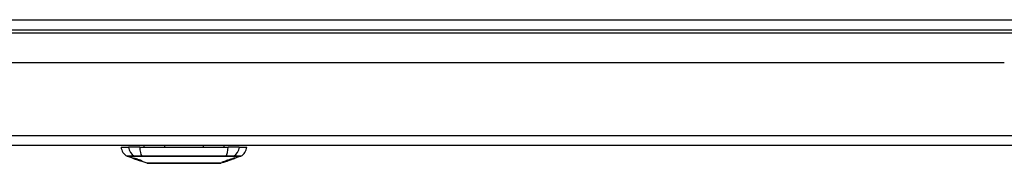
# Model space of a CAD drawing. Header units: inches. Extents: x 25 to 686, y 75 to 314.
# Tile 28 of 160: x 122.84 to 132.39, y 74.87 to 76.26. Entities that reach past the tile are written whole.
import ezdxf

# ---------------------------------------------------------------- set-up
doc = ezdxf.new("R2010")
doc.units = ezdxf.units.IN
doc.header["$MEASUREMENT"] = 0
doc.layers.add('Visible Edges(ANSI)', color=7, linetype='Continuous', lineweight=25)
doc.layers.add('Visible Tangent Edges(ANSI)', color=7, linetype='Continuous', lineweight=25)

msp = doc.modelspace()

# ---------------------------------------------------------------- linework, layer by layer
at = {"layer": 'Visible Edges(ANSI)'}
for p, q in [((91.5288, 76.1651), (157.3308, 76.1651)), ((132.3873, 75.8456), (116.4723, 75.8456)), ((157.2323, 75.0456), (91.6273, 75.0456)), ((123.8196, 75.0298), (123.8924, 75.0298)), ((124.0012, 75.0298), (123.8924, 75.0298)), ((124.0012, 75.0298), (124.8585, 75.0298)), ((124.042, 75.0456), (124.042, 75.0298)), ((124.2418, 75.0456), (124.2418, 75.0298)), ((124.6179, 75.0456), (124.6179, 75.0298)), ((124.8176, 75.0456), (124.8176, 75.0298)), ((124.9673, 75.0298), (124.8585, 75.0298)), ((124.9673, 75.0298), (125.0401, 75.0298)), ((123.9413, 74.9213), (123.8795, 74.9429)), ((123.9413, 74.9213), (123.9491, 74.9185)), ((123.9417, 74.9219), (123.9417, 74.9227)), ((123.9491, 74.9185), (123.9495, 74.9184)), ((123.9847, 74.9061), (123.9495, 74.9184)), ((123.9549, 74.9198), (123.9549, 74.9212)), ((123.9623, 74.9156), (123.9623, 74.916)), ((123.9789, 74.9134), (123.9789, 74.914)), ((123.9851, 74.906), (123.9948, 74.9025)), ((124.073, 74.8752), (123.9948, 74.9025)), ((124.0021, 74.9012), (124.0021, 74.9021)), ((124.0157, 74.9001), (124.0157, 74.9014)), ((124.8111, 74.8837), (124.7867, 74.8752)), ((124.8111, 74.8837), (124.8111, 74.8837)), ((124.8208, 74.8872), (124.8133, 74.8846)), ((124.8133, 74.8846), (124.8133, 74.8851)), ((124.859, 74.9005), (124.8176, 74.886)), ((124.8189, 74.8866), (124.8189, 74.8872)), ((124.8308, 74.8911), (124.8308, 74.8914)), ((124.8308, 74.8906), (124.8308, 74.8911)), ((124.8376, 74.8947), (124.8376, 74.8955)), ((124.8383, 74.8936), (124.8383, 74.8939)), ((124.8383, 74.8936), (124.8383, 74.8933)), ((124.8388, 74.8959), (124.8388, 74.9016)), ((124.8416, 74.8967), (124.8416, 74.9025)), ((124.8504, 74.8976), (124.8504, 74.8979)), ((124.8573, 74.9), (124.8573, 74.9001)), ((124.8661, 74.9044), (124.8577, 74.9015)), ((124.8577, 74.9015), (124.8577, 74.9018)), ((124.859, 74.9005), (124.9253, 74.9237)), ((124.8603, 74.9011), (124.8603, 74.9015)), ((124.8625, 74.9023), (124.8625, 74.903)), ((124.8656, 74.9098), (124.8656, 74.9048)), ((124.8693, 74.9061), (124.8693, 74.911)), ((124.8845, 74.9096), (124.8845, 74.9102)), ((124.8961, 74.9194), (124.8961, 74.9151)), ((124.8996, 74.9163), (124.8996, 74.9205)), ((124.9046, 74.9168), (124.9046, 74.9175)), ((124.9263, 74.9242), (124.9253, 74.9238)), ((124.9253, 74.9237), (124.9253, 74.9239)), ((124.9258, 74.9253), (124.9258, 74.9289)), ((124.9802, 74.9429), (124.9263, 74.9241)), ((124.9263, 74.9291), (124.9263, 74.9247)), ((124.9263, 74.9242), (124.9263, 74.9241))]:
    msp.add_line(p, q, dxfattribs=at)
at = {"layer": 'Visible Edges(ANSI)', "flags": 128}
for points in [[(123.9516, 74.918), (123.9504, 74.9184), (123.9493, 74.9188), (123.9482, 74.9192), (123.947, 74.9196), (123.9459, 74.92), (123.9449, 74.9203), (123.9438, 74.9207), (123.9428, 74.9211), (123.9418, 74.9214), (123.9408, 74.9218), (123.9398, 74.9222), (123.9388, 74.9225), (123.9379, 74.9229), (123.937, 74.9232), (123.9362, 74.9235), (123.9355, 74.9238), (123.9349, 74.924), (123.9343, 74.9242), (123.9338, 74.9245), (123.9334, 74.9247), (123.933, 74.9248), (123.9328, 74.925), (123.9329, 74.925), (123.9332, 74.925)], [(123.9332, 74.925), (123.934, 74.9248), (123.9351, 74.9246), (123.9362, 74.9243), (123.9375, 74.9239), (123.9386, 74.9236), (123.9396, 74.9233), (123.9408, 74.923), (123.9421, 74.9226), (123.9435, 74.9221), (123.945, 74.9217), (123.9465, 74.9212), (123.9479, 74.9207), (123.9494, 74.9203), (123.9507, 74.9198), (123.952, 74.9194), (123.9532, 74.919), (123.9544, 74.9186), (123.9556, 74.9182), (123.9568, 74.9178), (123.958, 74.9174), (123.9592, 74.917), (123.9604, 74.9166), (123.9616, 74.9162), (123.9628, 74.9158)], [(123.9421, 74.9219), (123.9419, 74.9219), (123.9418, 74.9219), (123.9417, 74.9219), (123.9417, 74.9219), (123.9418, 74.9219), (123.9419, 74.9218), (123.942, 74.9217), (123.9423, 74.9216), (123.9426, 74.9215), (123.9429, 74.9213), (123.9434, 74.9211), (123.9439, 74.9209), (123.9445, 74.9207), (123.9452, 74.9204), (123.9459, 74.9202), (123.9467, 74.9199), (123.9474, 74.9196), (123.948, 74.9194), (123.9487, 74.9192), (123.9493, 74.9189), (123.95, 74.9187), (123.9507, 74.9185), (123.9514, 74.9182), (123.9521, 74.918)], [(123.9623, 74.9156), (123.961, 74.916), (123.9597, 74.9165), (123.9584, 74.9169), (123.9571, 74.9173), (123.9559, 74.9178), (123.9546, 74.9182), (123.9534, 74.9186), (123.9523, 74.9189), (123.9512, 74.9193), (123.9501, 74.9196), (123.949, 74.92), (123.9481, 74.9203), (123.9472, 74.9205), (123.9464, 74.9208), (123.9457, 74.921), (123.9451, 74.9211), (123.9445, 74.9213), (123.944, 74.9214), (123.9435, 74.9216), (123.9432, 74.9217), (123.9428, 74.9218), (123.9425, 74.9218), (123.9423, 74.9219), (123.9421, 74.9219)], [(123.9615, 74.9166), (123.9587, 74.9175), (123.9561, 74.9185), (123.9539, 74.9193), (123.9522, 74.9199), (123.951, 74.9204), (123.95, 74.9208), (123.9491, 74.9211), (123.9483, 74.9215), (123.9477, 74.9218), (123.9471, 74.922), (123.9467, 74.9222), (123.9464, 74.9224), (123.9462, 74.9225), (123.9461, 74.9226), (123.946, 74.9227), (123.946, 74.9228), (123.9461, 74.9228), (123.9462, 74.9228), (123.9463, 74.9229), (123.9464, 74.9229), (123.9467, 74.9229), (123.9469, 74.9228), (123.9472, 74.9228), (123.9475, 74.9228)], [(123.9475, 74.9228), (123.9483, 74.9226), (123.9493, 74.9224), (123.9504, 74.9222), (123.9516, 74.922), (123.9529, 74.9217), (123.9543, 74.9213), (123.9557, 74.921), (123.9571, 74.9206), (123.9587, 74.9202), (123.9603, 74.9197), (123.9621, 74.9192), (123.9639, 74.9187), (123.9656, 74.9182), (123.9673, 74.9177), (123.9688, 74.9172), (123.9702, 74.9168), (123.9715, 74.9164), (123.9729, 74.916), (123.9742, 74.9155), (123.9755, 74.9151), (123.9768, 74.9147), (123.9781, 74.9143), (123.9794, 74.9138), (123.9807, 74.9134)], [(123.9715, 74.9112), (123.9708, 74.9115), (123.97, 74.9117), (123.9691, 74.912), (123.9683, 74.9123), (123.9673, 74.9126), (123.9664, 74.9129), (123.9653, 74.9132), (123.9643, 74.9136), (123.9633, 74.9139), (123.9624, 74.9143), (123.9614, 74.9146), (123.9606, 74.9149), (123.9598, 74.9151), (123.959, 74.9154), (123.9583, 74.9156), (123.9576, 74.9159), (123.9568, 74.9161), (123.9561, 74.9164), (123.9553, 74.9167), (123.9546, 74.9169), (123.9539, 74.9172), (123.9531, 74.9174), (123.9524, 74.9177), (123.9516, 74.918)], [(123.9521, 74.918), (123.9528, 74.9177), (123.9535, 74.9175), (123.9542, 74.9172), (123.9549, 74.917), (123.9556, 74.9168), (123.9563, 74.9165), (123.9569, 74.9163), (123.9576, 74.9161), (123.9582, 74.9159), (123.9587, 74.9157), (123.9592, 74.9155), (123.9596, 74.9154), (123.9601, 74.9153), (123.9605, 74.9151), (123.9609, 74.915), (123.9612, 74.9149), (123.9616, 74.9148), (123.962, 74.9146), (123.9623, 74.9145), (123.9626, 74.9144), (123.9629, 74.9143), (123.9632, 74.9142), (123.9635, 74.9142), (123.9638, 74.9141)], [(123.9562, 74.9198), (123.9557, 74.9199), (123.9554, 74.9199), (123.9551, 74.9199), (123.955, 74.9198), (123.9549, 74.9198), (123.955, 74.9197), (123.9552, 74.9196), (123.9554, 74.9194), (123.9556, 74.9193), (123.956, 74.9191), (123.9564, 74.919), (123.9568, 74.9188), (123.9574, 74.9185), (123.958, 74.9183), (123.9585, 74.9181), (123.9591, 74.9179), (123.9596, 74.9177), (123.9601, 74.9175), (123.9606, 74.9173), (123.9611, 74.9172), (123.9616, 74.917), (123.9622, 74.9168), (123.9627, 74.9166), (123.9633, 74.9164)], [(123.9789, 74.9134), (123.9782, 74.9136), (123.9775, 74.9139), (123.9767, 74.9141), (123.976, 74.9143), (123.9753, 74.9146), (123.9745, 74.9148), (123.9738, 74.915), (123.9731, 74.9153), (123.9723, 74.9155), (123.9716, 74.9157), (123.9709, 74.916), (123.9702, 74.9162), (123.9695, 74.9164), (123.9687, 74.9166), (123.9677, 74.9169), (123.9666, 74.9172), (123.9654, 74.9176), (123.964, 74.918), (123.9625, 74.9184), (123.961, 74.9188), (123.9595, 74.9191), (123.9581, 74.9194), (123.957, 74.9197), (123.9562, 74.9198)], [(123.9826, 74.9098), (123.9817, 74.9101), (123.9808, 74.9103), (123.9798, 74.9106), (123.9788, 74.9109), (123.9778, 74.9112), (123.9767, 74.9115), (123.9756, 74.9119), (123.9744, 74.9122), (123.9734, 74.9126), (123.9724, 74.9129), (123.9714, 74.9132), (123.9705, 74.9135), (123.9697, 74.9138), (123.9689, 74.914), (123.9682, 74.9143), (123.9674, 74.9145), (123.9667, 74.9148), (123.9659, 74.915), (123.9652, 74.9153), (123.9644, 74.9155), (123.9637, 74.9158), (123.9629, 74.916), (123.9622, 74.9163), (123.9615, 74.9166)], [(123.9628, 74.9158), (123.9628, 74.9158), (123.9628, 74.9158), (123.9628, 74.9158), (123.9627, 74.9158), (123.9627, 74.9157), (123.9627, 74.9157), (123.9627, 74.9157), (123.9626, 74.9157), (123.9626, 74.9157), (123.9626, 74.9157), (123.9626, 74.9157), (123.9626, 74.9157), (123.9625, 74.9157), (123.9625, 74.9157), (123.9625, 74.9157), (123.9625, 74.9157), (123.9625, 74.9156), (123.9624, 74.9156), (123.9624, 74.9156), (123.9624, 74.9156), (123.9624, 74.9156), (123.9623, 74.9156), (123.9623, 74.9156), (123.9623, 74.9156)], [(123.9633, 74.9164), (123.964, 74.9161), (123.9647, 74.9159), (123.9655, 74.9156), (123.9662, 74.9154), (123.9669, 74.9151), (123.9677, 74.9149), (123.9684, 74.9147), (123.9691, 74.9144), (123.9697, 74.9143), (123.9702, 74.9141), (123.9708, 74.9139), (123.9712, 74.9138), (123.9717, 74.9136), (123.9721, 74.9135), (123.9725, 74.9134), (123.9729, 74.9133), (123.9734, 74.9132), (123.9737, 74.913), (123.9741, 74.9129), (123.9745, 74.9128), (123.9749, 74.9127), (123.9752, 74.9126), (123.9756, 74.9126), (123.9759, 74.9125)], [(123.9638, 74.9141), (123.9641, 74.914), (123.9645, 74.9139), (123.9649, 74.9137), (123.9654, 74.9136), (123.9658, 74.9135), (123.9663, 74.9134), (123.9667, 74.9132), (123.9672, 74.9131), (123.9677, 74.913), (123.9682, 74.9128), (123.9688, 74.9127), (123.9693, 74.9125), (123.9698, 74.9124), (123.9704, 74.9122), (123.9709, 74.9121), (123.9714, 74.912), (123.9719, 74.9118), (123.9725, 74.9117), (123.973, 74.9115), (123.9736, 74.9114), (123.9742, 74.9112), (123.9748, 74.911), (123.9754, 74.9109), (123.976, 74.9107)], [(123.9859, 74.9072), (123.9853, 74.9074), (123.9846, 74.9076), (123.9839, 74.9078), (123.9832, 74.908), (123.9826, 74.9082), (123.9819, 74.9083), (123.9813, 74.9085), (123.9808, 74.9086), (123.9802, 74.9088), (123.9797, 74.9089), (123.9793, 74.909), (123.9788, 74.9092), (123.9783, 74.9093), (123.9779, 74.9094), (123.9774, 74.9095), (123.9769, 74.9097), (123.9763, 74.9098), (123.9757, 74.91), (123.9751, 74.9102), (123.9744, 74.9104), (123.9737, 74.9106), (123.973, 74.9108), (123.9722, 74.911), (123.9715, 74.9112)], [(123.9759, 74.9125), (123.9763, 74.9124), (123.9768, 74.9122), (123.9773, 74.9121), (123.9779, 74.912), (123.9785, 74.9118), (123.9791, 74.9117), (123.9797, 74.9115), (123.9804, 74.9114), (123.981, 74.9112), (123.9817, 74.9111), (123.9824, 74.9109), (123.9831, 74.9108), (123.9838, 74.9106), (123.9845, 74.9104), (123.9852, 74.9103), (123.9859, 74.9101), (123.9866, 74.91), (123.9873, 74.9098), (123.988, 74.9097), (123.9887, 74.9095), (123.9894, 74.9093), (123.9902, 74.9091), (123.9909, 74.909), (123.9917, 74.9088)], [(123.976, 74.9107), (123.9767, 74.9105), (123.9775, 74.9103), (123.9783, 74.91), (123.9791, 74.9098), (123.98, 74.9095), (123.9809, 74.9092), (123.9818, 74.909), (123.9828, 74.9087), (123.9837, 74.9084), (123.9845, 74.9081), (123.9853, 74.9079), (123.986, 74.9076), (123.9866, 74.9074), (123.9873, 74.9072), (123.9879, 74.907), (123.9885, 74.9068), (123.9892, 74.9066), (123.9898, 74.9064), (123.9904, 74.9062), (123.9911, 74.9059), (123.9917, 74.9057), (123.9923, 74.9055), (123.993, 74.9053), (123.9936, 74.9051)], [(123.9807, 74.9134), (123.9807, 74.9134), (123.9806, 74.9134), (123.9805, 74.9134), (123.9804, 74.9134), (123.9804, 74.9134), (123.9803, 74.9134), (123.9802, 74.9134), (123.9801, 74.9134), (123.9801, 74.9134), (123.98, 74.9134), (123.9799, 74.9134), (123.9798, 74.9134), (123.9798, 74.9134), (123.9797, 74.9134), (123.9796, 74.9134), (123.9795, 74.9134), (123.9795, 74.9134), (123.9794, 74.9134), (123.9793, 74.9134), (123.9792, 74.9134), (123.9792, 74.9134), (123.9791, 74.9134), (123.979, 74.9134), (123.9789, 74.9134)], [(124.001, 74.9055), (124.0003, 74.9057), (123.9995, 74.9059), (123.9987, 74.9061), (123.9979, 74.9063), (123.9971, 74.9065), (123.9963, 74.9066), (123.9955, 74.9068), (123.9947, 74.907), (123.994, 74.9071), (123.9934, 74.9073), (123.9927, 74.9074), (123.9921, 74.9076), (123.9915, 74.9077), (123.9908, 74.9078), (123.9902, 74.908), (123.9895, 74.9081), (123.9888, 74.9083), (123.988, 74.9085), (123.9871, 74.9087), (123.9862, 74.9089), (123.9853, 74.9091), (123.9844, 74.9094), (123.9835, 74.9096), (123.9826, 74.9098)], [(124.0104, 74.8982), (124.0102, 74.8982), (124.0099, 74.8982), (124.0096, 74.8983), (124.0092, 74.8984), (124.0087, 74.8985), (124.0082, 74.8986), (124.0076, 74.8988), (124.007, 74.899), (124.0063, 74.8992), (124.0055, 74.8994), (124.0046, 74.8997), (124.0034, 74.9001), (124.0019, 74.9005), (124.0003, 74.9011), (123.9985, 74.9017), (123.9968, 74.9022), (123.9952, 74.9028), (123.9936, 74.9033), (123.9921, 74.9039), (123.9905, 74.9044), (123.989, 74.9049), (123.9874, 74.9055), (123.9859, 74.906), (123.9843, 74.9065)], [(123.9843, 74.9065), (123.9843, 74.9065), (123.9844, 74.9065), (123.9844, 74.9065), (123.9844, 74.9065), (123.9844, 74.9065), (123.9844, 74.9065), (123.9845, 74.9065), (123.9845, 74.9065), (123.9845, 74.9065), (123.9845, 74.9065), (123.9846, 74.9065), (123.9846, 74.9065), (123.9846, 74.9065), (123.9846, 74.9065), (123.9847, 74.9065), (123.9847, 74.9065), (123.9847, 74.9065), (123.9847, 74.9065), (123.9848, 74.9065), (123.9848, 74.9065), (123.9848, 74.9065), (123.9848, 74.9065), (123.9849, 74.9065), (123.9849, 74.9065)], [(123.9847, 74.9061), (123.9847, 74.9061), (123.9847, 74.9061), (123.9847, 74.9061), (123.9847, 74.9061), (123.9847, 74.9061), (123.9848, 74.9061), (123.9848, 74.9061), (123.9848, 74.9061), (123.9848, 74.9061), (123.9848, 74.906), (123.9848, 74.906), (123.9849, 74.906), (123.9849, 74.906), (123.9849, 74.906), (123.9849, 74.906), (123.9849, 74.906), (123.9849, 74.906), (123.985, 74.906), (123.985, 74.906), (123.985, 74.906), (123.985, 74.906), (123.985, 74.906), (123.985, 74.906), (123.9851, 74.906)], [(123.9849, 74.9065), (123.9865, 74.906), (123.9882, 74.9054), (123.9898, 74.9049), (123.9914, 74.9043), (123.9929, 74.9038), (123.9943, 74.9033), (123.9956, 74.9029), (123.9966, 74.9026), (123.9973, 74.9024), (123.9978, 74.9022), (123.9983, 74.9021), (123.9987, 74.9019), (123.9991, 74.9018), (123.9995, 74.9017), (123.9998, 74.9016), (124.0001, 74.9015), (124.0004, 74.9015), (124.0007, 74.9014), (124.0009, 74.9013), (124.0011, 74.9013), (124.0013, 74.9013), (124.0014, 74.9012), (124.0016, 74.9012), (124.0017, 74.9012)], [(123.993, 74.9049), (123.9927, 74.905), (123.9923, 74.9051), (123.992, 74.9052), (123.9917, 74.9053), (123.9914, 74.9054), (123.9911, 74.9055), (123.9908, 74.9056), (123.9905, 74.9057), (123.9902, 74.9058), (123.9899, 74.9059), (123.9896, 74.906), (123.9892, 74.9061), (123.9889, 74.9062), (123.9886, 74.9063), (123.9884, 74.9064), (123.9881, 74.9065), (123.9878, 74.9066), (123.9875, 74.9067), (123.9872, 74.9068), (123.987, 74.9069), (123.9867, 74.907), (123.9864, 74.907), (123.9862, 74.9071), (123.9859, 74.9072)], [(123.9917, 74.9088), (123.9925, 74.9086), (123.9934, 74.9084), (123.9943, 74.9081), (123.9952, 74.9079), (123.9962, 74.9076), (123.9972, 74.9073), (123.9982, 74.907), (123.9992, 74.9067), (124.0002, 74.9065), (124.001, 74.9062), (124.0018, 74.906), (124.0026, 74.9057), (124.0033, 74.9055), (124.0039, 74.9053), (124.0046, 74.9051), (124.0052, 74.9049), (124.0058, 74.9047), (124.0065, 74.9045), (124.0071, 74.9043), (124.0077, 74.9041), (124.0084, 74.9039), (124.009, 74.9037), (124.0096, 74.9035), (124.0103, 74.9033)], [(124.0017, 74.9012), (124.0018, 74.9012), (124.0019, 74.9012), (124.0019, 74.9012), (124.002, 74.9012), (124.002, 74.9012), (124.0021, 74.9012), (124.0021, 74.9012), (124.0021, 74.9012), (124.0021, 74.9013), (124.0021, 74.9013), (124.002, 74.9013), (124.002, 74.9014), (124.0019, 74.9014), (124.0018, 74.9015), (124.0016, 74.9016), (124.0015, 74.9017), (124.0013, 74.9017), (124.0011, 74.9018), (124.0006, 74.9021), (123.9997, 74.9024), (123.9983, 74.903), (123.9967, 74.9035), (123.9949, 74.9042), (123.993, 74.9049)], [(124.0228, 74.8971), (124.0224, 74.8971), (124.0218, 74.8972), (124.0212, 74.8973), (124.0206, 74.8974), (124.0199, 74.8975), (124.0191, 74.8977), (124.0182, 74.8979), (124.0173, 74.8981), (124.0163, 74.8983), (124.0152, 74.8986), (124.0139, 74.899), (124.0124, 74.8994), (124.0107, 74.8999), (124.0089, 74.9004), (124.0071, 74.901), (124.0054, 74.9015), (124.0038, 74.902), (124.0023, 74.9025), (124.0008, 74.903), (123.9994, 74.9035), (123.9979, 74.904), (123.9964, 74.9045), (123.995, 74.905), (123.9935, 74.9055)], [(123.9935, 74.9055), (123.9936, 74.9055), (123.9937, 74.9055), (123.9938, 74.9055), (123.9938, 74.9054), (123.9939, 74.9054), (123.994, 74.9054), (123.9941, 74.9054), (123.9942, 74.9054), (123.9942, 74.9054), (123.9943, 74.9054), (123.9944, 74.9054), (123.9945, 74.9054), (123.9946, 74.9054), (123.9946, 74.9054), (123.9947, 74.9054), (123.9948, 74.9054), (123.9949, 74.9054), (123.9949, 74.9054), (123.995, 74.9054), (123.9951, 74.9053), (123.9952, 74.9053), (123.9953, 74.9053), (123.9953, 74.9053), (123.9954, 74.9053)], [(123.9936, 74.9051), (123.999, 74.9032), (124.0036, 74.9015), (124.0062, 74.9005), (124.0072, 74.9001), (124.008, 74.8997), (124.0087, 74.8995), (124.0092, 74.8992), (124.0095, 74.8991), (124.0098, 74.8989), (124.01, 74.8988), (124.0102, 74.8987), (124.0104, 74.8986), (124.0105, 74.8985), (124.0106, 74.8985), (124.0107, 74.8984), (124.0108, 74.8983), (124.0108, 74.8983), (124.0108, 74.8982), (124.0108, 74.8982), (124.0108, 74.8982), (124.0107, 74.8982), (124.0106, 74.8982), (124.0105, 74.8982), (124.0104, 74.8982)], [(123.9954, 74.9053), (123.9967, 74.9049), (123.998, 74.9044), (123.9994, 74.904), (124.0007, 74.9036), (124.002, 74.9031), (124.0033, 74.9027), (124.0045, 74.9024), (124.0057, 74.902), (124.0068, 74.9016), (124.0078, 74.9014), (124.0087, 74.9011), (124.0094, 74.901), (124.01, 74.9008), (124.0105, 74.9007), (124.011, 74.9005), (124.0115, 74.9004), (124.012, 74.9003), (124.0124, 74.9002), (124.0128, 74.9002), (124.0131, 74.9001), (124.0135, 74.9), (124.0138, 74.9), (124.0141, 74.9), (124.0143, 74.8999)], [(124.0083, 74.9032), (124.008, 74.9033), (124.0077, 74.9034), (124.0074, 74.9035), (124.0071, 74.9036), (124.0067, 74.9037), (124.0064, 74.9038), (124.0061, 74.9039), (124.0058, 74.9041), (124.0055, 74.9041), (124.0052, 74.9042), (124.0049, 74.9043), (124.0046, 74.9044), (124.0043, 74.9045), (124.0039, 74.9046), (124.0036, 74.9047), (124.0033, 74.9048), (124.003, 74.9049), (124.0027, 74.905), (124.0025, 74.9051), (124.0022, 74.9052), (124.0019, 74.9052), (124.0016, 74.9053), (124.0013, 74.9054), (124.001, 74.9055)], [(124.0143, 74.8999), (124.0145, 74.8999), (124.0147, 74.8999), (124.0149, 74.8999), (124.015, 74.8999), (124.0152, 74.8999), (124.0153, 74.8999), (124.0154, 74.8999), (124.0155, 74.8999), (124.0156, 74.9), (124.0157, 74.9), (124.0157, 74.9), (124.0157, 74.9001), (124.0157, 74.9002), (124.0156, 74.9002), (124.0155, 74.9003), (124.0153, 74.9004), (124.015, 74.9006), (124.0145, 74.9009), (124.0138, 74.9012), (124.013, 74.9015), (124.012, 74.9019), (124.0109, 74.9023), (124.0096, 74.9028), (124.0083, 74.9032)], [(124.0103, 74.9033), (124.0131, 74.9023), (124.0157, 74.9014), (124.0178, 74.9006), (124.0194, 74.9), (124.0204, 74.8996), (124.0212, 74.8992), (124.022, 74.8989), (124.0226, 74.8986), (124.0232, 74.8983), (124.0236, 74.8981), (124.0239, 74.8978), (124.0241, 74.8977), (124.0243, 74.8975), (124.0244, 74.8974), (124.0244, 74.8973), (124.0244, 74.8972), (124.0243, 74.8972), (124.0242, 74.8971), (124.0241, 74.8971), (124.0239, 74.897), (124.0237, 74.897), (124.0234, 74.897), (124.0232, 74.897), (124.0228, 74.8971)], [(124.7991, 74.8843), (124.8008, 74.8847), (124.8024, 74.8852), (124.8041, 74.8857), (124.8057, 74.8861), (124.8074, 74.8866), (124.8091, 74.8871), (124.8107, 74.8875), (124.8124, 74.888), (124.8141, 74.8885), (124.8157, 74.889), (124.8174, 74.8895), (124.819, 74.8899), (124.8207, 74.8904), (124.8224, 74.8909), (124.824, 74.8914), (124.8257, 74.8919), (124.8273, 74.8924), (124.829, 74.8929), (124.8306, 74.8934), (124.8323, 74.8939), (124.8339, 74.8944), (124.8356, 74.8949), (124.8372, 74.8954), (124.8388, 74.8959)], [(124.8376, 74.8947), (124.836, 74.8942), (124.8344, 74.8937), (124.8328, 74.8933), (124.8312, 74.8928), (124.8296, 74.8924), (124.828, 74.8919), (124.8264, 74.8914), (124.8248, 74.891), (124.8232, 74.8905), (124.8216, 74.8901), (124.82, 74.8897), (124.8184, 74.8892), (124.8168, 74.8888), (124.8152, 74.8884), (124.8136, 74.8879), (124.812, 74.8875), (124.8104, 74.8871), (124.8088, 74.8867), (124.8072, 74.8863), (124.8056, 74.8859), (124.8039, 74.8855), (124.8023, 74.8851), (124.8007, 74.8847), (124.7991, 74.8843)], [(124.8111, 74.8837), (124.8114, 74.8838), (124.8116, 74.8839), (124.8119, 74.884), (124.8122, 74.8841), (124.8125, 74.8842), (124.8127, 74.8843), (124.813, 74.8844), (124.8133, 74.8845), (124.8135, 74.8846), (124.8138, 74.8847), (124.8141, 74.8848), (124.8144, 74.8849), (124.8146, 74.885), (124.8149, 74.8851), (124.8152, 74.8852), (124.8154, 74.8853), (124.8157, 74.8853), (124.816, 74.8854), (124.8163, 74.8855), (124.8165, 74.8856), (124.8168, 74.8857), (124.8171, 74.8858), (124.8173, 74.8859), (124.8176, 74.886)], [(124.8133, 74.8846), (124.8131, 74.8845), (124.8128, 74.8844), (124.8126, 74.8843), (124.8124, 74.8842), (124.8122, 74.8842), (124.812, 74.8841), (124.8118, 74.8841), (124.8116, 74.884), (124.8115, 74.884), (124.8114, 74.884), (124.8113, 74.884), (124.8112, 74.8839), (124.8111, 74.8839), (124.8111, 74.8839), (124.8111, 74.884), (124.8111, 74.884), (124.8111, 74.884), (124.8111, 74.884), (124.8111, 74.8841), (124.8112, 74.8841), (124.8113, 74.8841), (124.8114, 74.8842), (124.8115, 74.8843), (124.8116, 74.8843)], [(124.8116, 74.8843), (124.8118, 74.8844), (124.812, 74.8845), (124.8124, 74.8847), (124.8127, 74.8848), (124.8132, 74.885), (124.8137, 74.8852), (124.8142, 74.8854), (124.8148, 74.8857), (124.8155, 74.8859), (124.8161, 74.8862), (124.8169, 74.8864), (124.8177, 74.8867), (124.8185, 74.887), (124.8193, 74.8873), (124.8202, 74.8877), (124.8211, 74.888), (124.822, 74.8883), (124.8229, 74.8886), (124.8239, 74.889), (124.8249, 74.8893), (124.8259, 74.8897), (124.8269, 74.89), (124.8279, 74.8904), (124.8288, 74.8907)], [(124.8213, 74.8877), (124.821, 74.8875), (124.8206, 74.8874), (124.8203, 74.8873), (124.8201, 74.8872), (124.8198, 74.887), (124.8196, 74.887), (124.8194, 74.8869), (124.8192, 74.8868), (124.8191, 74.8867), (124.819, 74.8867), (124.8189, 74.8866), (124.8189, 74.8866), (124.8189, 74.8866), (124.8189, 74.8866), (124.819, 74.8866), (124.8191, 74.8866), (124.8192, 74.8867), (124.8193, 74.8867), (124.8195, 74.8868), (124.8197, 74.8868), (124.82, 74.8869), (124.8202, 74.887), (124.8205, 74.8871), (124.8208, 74.8872)], [(124.8308, 74.8911), (124.8304, 74.8909), (124.8299, 74.8908), (124.8295, 74.8906), (124.829, 74.8904), (124.8285, 74.8903), (124.8281, 74.8901), (124.8276, 74.89), (124.8271, 74.8898), (124.8267, 74.8896), (124.8262, 74.8895), (124.8258, 74.8893), (124.8254, 74.8892), (124.8249, 74.889), (124.8245, 74.8889), (124.8241, 74.8887), (124.8237, 74.8886), (124.8234, 74.8884), (124.823, 74.8883), (124.8227, 74.8882), (124.8224, 74.8881), (124.8221, 74.888), (124.8218, 74.8879), (124.8216, 74.8878), (124.8213, 74.8877)], [(124.8625, 74.9023), (124.861, 74.9018), (124.8594, 74.9013), (124.8579, 74.9008), (124.8564, 74.9003), (124.8549, 74.8998), (124.8534, 74.8993), (124.8518, 74.8988), (124.8503, 74.8983), (124.8488, 74.8978), (124.8473, 74.8973), (124.8457, 74.8968), (124.8442, 74.8963), (124.8427, 74.8958), (124.8411, 74.8954), (124.8396, 74.8949), (124.8381, 74.8944), (124.8365, 74.8939), (124.835, 74.8934), (124.8334, 74.8929), (124.8319, 74.8925), (124.8304, 74.892), (124.8288, 74.8915), (124.8273, 74.8911), (124.8258, 74.8906)], [(124.8258, 74.8906), (124.8263, 74.8908), (124.8268, 74.8909), (124.8272, 74.8911), (124.8277, 74.8913), (124.8282, 74.8914), (124.8287, 74.8916), (124.8292, 74.8918), (124.8297, 74.892), (124.8302, 74.8921), (124.8307, 74.8923), (124.8312, 74.8925), (124.8317, 74.8926), (124.8322, 74.8928), (124.8327, 74.893), (124.8332, 74.8931), (124.8337, 74.8933), (124.8342, 74.8935), (124.8346, 74.8937), (124.8351, 74.8938), (124.8356, 74.894), (124.8361, 74.8942), (124.8366, 74.8943), (124.8371, 74.8945), (124.8376, 74.8947)], [(124.8288, 74.8907), (124.8299, 74.891), (124.8309, 74.8914), (124.8319, 74.8917), (124.8329, 74.8921), (124.8339, 74.8924), (124.8348, 74.8927), (124.8358, 74.8931), (124.8368, 74.8934), (124.8378, 74.8937), (124.8387, 74.894), (124.8397, 74.8944), (124.8406, 74.8947), (124.8415, 74.895), (124.8424, 74.8953), (124.8433, 74.8956), (124.8442, 74.8959), (124.8451, 74.8962), (124.8459, 74.8964), (124.8468, 74.8967), (124.8476, 74.897), (124.8484, 74.8972), (124.8492, 74.8975), (124.8499, 74.8977), (124.8507, 74.898)], [(124.8498, 74.8973), (124.8491, 74.897), (124.8483, 74.8968), (124.8476, 74.8965), (124.8468, 74.8962), (124.846, 74.8959), (124.8452, 74.8957), (124.8444, 74.8954), (124.8436, 74.8951), (124.8428, 74.8948), (124.842, 74.8945), (124.8412, 74.8943), (124.8403, 74.894), (124.8395, 74.8937), (124.8387, 74.8934), (124.8379, 74.8931), (124.8371, 74.8928), (124.8363, 74.8926), (124.8355, 74.8923), (124.8347, 74.892), (124.8339, 74.8917), (124.8331, 74.8914), (124.8324, 74.8912), (124.8316, 74.8909), (124.8308, 74.8906)], [(124.8498, 74.8975), (124.8496, 74.8974), (124.8493, 74.8973), (124.8491, 74.8972), (124.8487, 74.8971), (124.8484, 74.897), (124.848, 74.8969), (124.8476, 74.8968), (124.8472, 74.8966), (124.8468, 74.8965), (124.8463, 74.8963), (124.8458, 74.8962), (124.8453, 74.896), (124.8448, 74.8958), (124.8443, 74.8957), (124.8437, 74.8955), (124.8432, 74.8953), (124.8426, 74.8951), (124.842, 74.8949), (124.8414, 74.8947), (124.8408, 74.8945), (124.8402, 74.8943), (124.8396, 74.8941), (124.839, 74.8939), (124.8383, 74.8936)], [(124.8383, 74.8933), (124.8388, 74.8935), (124.8392, 74.8936), (124.8396, 74.8938), (124.8401, 74.8939), (124.8405, 74.8941), (124.841, 74.8942), (124.8414, 74.8944), (124.8419, 74.8946), (124.8423, 74.8947), (124.8428, 74.8949), (124.8432, 74.895), (124.8437, 74.8952), (124.8441, 74.8953), (124.8446, 74.8955), (124.845, 74.8957), (124.8454, 74.8958), (124.8458, 74.896), (124.8462, 74.8961), (124.8466, 74.8962), (124.847, 74.8964), (124.8474, 74.8965), (124.8477, 74.8966), (124.848, 74.8967), (124.8483, 74.8968)], [(124.8388, 74.9016), (124.84, 74.902), (124.8411, 74.9023), (124.8422, 74.9026), (124.8433, 74.903), (124.8444, 74.9033), (124.8455, 74.9036), (124.8467, 74.904), (124.8478, 74.9043), (124.8489, 74.9047), (124.85, 74.905), (124.8511, 74.9054), (124.8522, 74.9057), (124.8534, 74.906), (124.8545, 74.9064), (124.8556, 74.9067), (124.8567, 74.9071), (124.8578, 74.9074), (124.8589, 74.9077), (124.86, 74.9081), (124.8612, 74.9084), (124.8623, 74.9088), (124.8634, 74.9091), (124.8645, 74.9095), (124.8656, 74.9098)], [(124.8656, 74.9048), (124.8646, 74.9045), (124.8636, 74.9041), (124.8626, 74.9038), (124.8616, 74.9034), (124.8606, 74.9031), (124.8596, 74.9028), (124.8586, 74.9024), (124.8576, 74.9021), (124.8566, 74.9018), (124.8556, 74.9014), (124.8546, 74.9011), (124.8536, 74.9008), (124.8526, 74.9004), (124.8516, 74.9001), (124.8506, 74.8997), (124.8496, 74.8994), (124.8486, 74.8991), (124.8476, 74.8987), (124.8466, 74.8984), (124.8456, 74.8981), (124.8446, 74.8977), (124.8436, 74.8974), (124.8426, 74.8971), (124.8416, 74.8967)], [(124.8416, 74.8967), (124.8426, 74.897), (124.8437, 74.8974), (124.8447, 74.8977), (124.8457, 74.898), (124.8467, 74.8983), (124.8477, 74.8986), (124.8488, 74.8989), (124.8498, 74.8993), (124.8508, 74.8996), (124.8518, 74.8999), (124.8528, 74.9002), (124.8539, 74.9005), (124.8549, 74.9009), (124.8559, 74.9012), (124.8569, 74.9015), (124.858, 74.9018), (124.859, 74.9022), (124.86, 74.9025), (124.861, 74.9028), (124.862, 74.9031), (124.863, 74.9035), (124.8641, 74.9038), (124.8651, 74.9041), (124.8661, 74.9044)], [(124.8483, 74.8968), (124.8486, 74.8969), (124.8488, 74.897), (124.849, 74.8971), (124.8492, 74.8972), (124.8494, 74.8972), (124.8495, 74.8973), (124.8497, 74.8973), (124.8498, 74.8974), (124.85, 74.8974), (124.8501, 74.8975), (124.8502, 74.8975), (124.8502, 74.8975), (124.8503, 74.8976), (124.8503, 74.8976), (124.8504, 74.8976), (124.8504, 74.8976), (124.8504, 74.8976), (124.8503, 74.8976), (124.8503, 74.8976), (124.8502, 74.8976), (124.8502, 74.8976), (124.8501, 74.8975), (124.85, 74.8975), (124.8498, 74.8975)], [(124.8573, 74.9), (124.8573, 74.9), (124.8572, 74.8999), (124.8571, 74.8999), (124.8569, 74.8998), (124.8568, 74.8998), (124.8566, 74.8997), (124.8564, 74.8996), (124.8561, 74.8995), (124.8559, 74.8994), (124.8556, 74.8993), (124.8553, 74.8992), (124.855, 74.8991), (124.8546, 74.899), (124.8543, 74.8989), (124.8539, 74.8987), (124.8535, 74.8986), (124.8531, 74.8984), (124.8527, 74.8983), (124.8522, 74.8981), (124.8518, 74.898), (124.8513, 74.8978), (124.8508, 74.8976), (124.8503, 74.8975), (124.8498, 74.8973)], [(124.8507, 74.898), (124.8513, 74.8982), (124.8519, 74.8984), (124.8525, 74.8986), (124.8531, 74.8988), (124.8537, 74.8989), (124.8542, 74.8991), (124.8546, 74.8993), (124.8551, 74.8994), (124.8555, 74.8995), (124.8559, 74.8996), (124.8562, 74.8998), (124.8565, 74.8998), (124.8568, 74.8999), (124.8571, 74.9), (124.8573, 74.9001), (124.8574, 74.9001), (124.8576, 74.9001), (124.8576, 74.9001), (124.8577, 74.9002), (124.8577, 74.9001), (124.8577, 74.9001), (124.8576, 74.9001), (124.8575, 74.9), (124.8573, 74.9)], [(124.8528, 74.8988), (124.8533, 74.8989), (124.8537, 74.8991), (124.8541, 74.8992), (124.8545, 74.8994), (124.8549, 74.8995), (124.8553, 74.8997), (124.8557, 74.8998), (124.8561, 74.8999), (124.8565, 74.9001), (124.8569, 74.9002), (124.8573, 74.9004), (124.8577, 74.9005), (124.8581, 74.9007), (124.8585, 74.9008), (124.8589, 74.901), (124.8593, 74.9011), (124.8597, 74.9012), (124.8601, 74.9014), (124.8605, 74.9015), (124.8609, 74.9017), (124.8613, 74.9018), (124.8617, 74.902), (124.8621, 74.9021), (124.8625, 74.9023)], [(124.8596, 74.9008), (124.8598, 74.9008), (124.86, 74.9009), (124.8601, 74.901), (124.8602, 74.901), (124.8603, 74.901), (124.8603, 74.9011), (124.8602, 74.9011), (124.8601, 74.901), (124.86, 74.901), (124.8598, 74.901), (124.8596, 74.9009), (124.8593, 74.9008), (124.859, 74.9007), (124.8586, 74.9006), (124.8582, 74.9005), (124.8578, 74.9003), (124.8573, 74.9002), (124.8568, 74.9), (124.8562, 74.8999), (124.8556, 74.8997), (124.855, 74.8995), (124.8543, 74.8992), (124.8536, 74.899), (124.8528, 74.8988)], [(124.8577, 74.9015), (124.8587, 74.9018), (124.8597, 74.9021), (124.8606, 74.9024), (124.8616, 74.9027), (124.8626, 74.903), (124.8636, 74.9034), (124.8645, 74.9037), (124.8655, 74.904), (124.8665, 74.9043), (124.8675, 74.9046), (124.8685, 74.9049), (124.8694, 74.9052), (124.8704, 74.9055), (124.8714, 74.9058), (124.8724, 74.9062), (124.8733, 74.9065), (124.8743, 74.9068), (124.8753, 74.9071), (124.8762, 74.9074), (124.8772, 74.9077), (124.8782, 74.908), (124.8792, 74.9084), (124.8801, 74.9087), (124.8811, 74.909)], [(124.8845, 74.9096), (124.8835, 74.9093), (124.8824, 74.9089), (124.8814, 74.9085), (124.8804, 74.9082), (124.8794, 74.9078), (124.8783, 74.9074), (124.8773, 74.9071), (124.8763, 74.9067), (124.8752, 74.9063), (124.8742, 74.9059), (124.8731, 74.9056), (124.8721, 74.9052), (124.8711, 74.9048), (124.87, 74.9045), (124.869, 74.9041), (124.8679, 74.9037), (124.8669, 74.9033), (124.8658, 74.903), (124.8648, 74.9026), (124.8638, 74.9022), (124.8627, 74.9019), (124.8617, 74.9015), (124.8606, 74.9011), (124.8596, 74.9008)], [(124.8693, 74.911), (124.8705, 74.9113), (124.8716, 74.9117), (124.8727, 74.912), (124.8738, 74.9124), (124.8749, 74.9127), (124.876, 74.9131), (124.8772, 74.9134), (124.8783, 74.9138), (124.8794, 74.9141), (124.8805, 74.9145), (124.8816, 74.9148), (124.8827, 74.9152), (124.8838, 74.9155), (124.885, 74.9159), (124.8861, 74.9162), (124.8872, 74.9166), (124.8883, 74.9169), (124.8894, 74.9173), (124.8905, 74.9176), (124.8916, 74.918), (124.8928, 74.9183), (124.8939, 74.9187), (124.895, 74.919), (124.8961, 74.9194)], [(124.8961, 74.9151), (124.895, 74.9148), (124.8939, 74.9144), (124.8928, 74.914), (124.8916, 74.9136), (124.8905, 74.9132), (124.8894, 74.9129), (124.8883, 74.9125), (124.8872, 74.9121), (124.8861, 74.9117), (124.885, 74.9113), (124.8838, 74.911), (124.8827, 74.9106), (124.8816, 74.9102), (124.8805, 74.9098), (124.8794, 74.9095), (124.8783, 74.9091), (124.8772, 74.9087), (124.876, 74.9083), (124.8749, 74.9079), (124.8738, 74.9076), (124.8727, 74.9072), (124.8716, 74.9068), (124.8705, 74.9064), (124.8693, 74.9061)], [(124.8811, 74.909), (124.8828, 74.9096), (124.8846, 74.9103), (124.8863, 74.9109), (124.8881, 74.9115), (124.8899, 74.9122), (124.8917, 74.9128), (124.8935, 74.9135), (124.8953, 74.9141), (124.8971, 74.9148), (124.8989, 74.9155), (124.9008, 74.9161), (124.9026, 74.9168), (124.9045, 74.9175), (124.9064, 74.9182), (124.9082, 74.9189), (124.9101, 74.9196), (124.9121, 74.9203), (124.914, 74.921), (124.9159, 74.9217), (124.9179, 74.9224), (124.9199, 74.9231), (124.9218, 74.9238), (124.9238, 74.9246), (124.9258, 74.9253)], [(124.9253, 74.9237), (124.9236, 74.9231), (124.922, 74.9225), (124.9203, 74.9219), (124.9186, 74.9214), (124.9169, 74.9208), (124.9152, 74.9202), (124.9135, 74.9196), (124.9118, 74.919), (124.9101, 74.9184), (124.9084, 74.9178), (124.9067, 74.9172), (124.905, 74.9166), (124.9033, 74.916), (124.9016, 74.9155), (124.8999, 74.9149), (124.8981, 74.9143), (124.8964, 74.9137), (124.8947, 74.9131), (124.893, 74.9125), (124.8913, 74.9119), (124.8896, 74.9114), (124.8879, 74.9108), (124.8862, 74.9102), (124.8845, 74.9096)], [(124.8996, 74.9205), (124.9007, 74.9209), (124.9018, 74.9212), (124.9029, 74.9216), (124.9041, 74.9219), (124.9052, 74.9223), (124.9063, 74.9226), (124.9074, 74.923), (124.9085, 74.9234), (124.9096, 74.9237), (124.9108, 74.9241), (124.9119, 74.9244), (124.913, 74.9248), (124.9141, 74.9251), (124.9152, 74.9255), (124.9163, 74.9259), (124.9174, 74.9262), (124.9186, 74.9266), (124.9197, 74.9269), (124.9208, 74.9273), (124.9219, 74.9277), (124.923, 74.928), (124.9241, 74.9284), (124.9252, 74.9287), (124.9263, 74.9291)], [(124.9258, 74.9253), (124.9247, 74.9249), (124.9237, 74.9245), (124.9226, 74.9242), (124.9215, 74.9238), (124.9204, 74.9234), (124.9193, 74.923), (124.9182, 74.9227), (124.9171, 74.9223), (124.916, 74.9219), (124.9149, 74.9215), (124.9138, 74.9212), (124.9127, 74.9208), (124.9116, 74.9204), (124.9105, 74.9201), (124.9094, 74.9197), (124.9083, 74.9193), (124.9073, 74.9189), (124.9062, 74.9186), (124.9051, 74.9182), (124.904, 74.9178), (124.9029, 74.9174), (124.9018, 74.9171), (124.9007, 74.9167), (124.8996, 74.9163)], [(124.9263, 74.9247), (124.9255, 74.9244), (124.9246, 74.9241), (124.9238, 74.9237), (124.9229, 74.9234), (124.922, 74.9231), (124.9211, 74.9228), (124.9202, 74.9225), (124.9193, 74.9221), (124.9184, 74.9218), (124.9175, 74.9215), (124.9166, 74.9212), (124.9157, 74.9208), (124.9148, 74.9205), (124.9138, 74.9202), (124.9129, 74.9198), (124.912, 74.9195), (124.9111, 74.9192), (124.9101, 74.9188), (124.9092, 74.9185), (124.9083, 74.9182), (124.9074, 74.9178), (124.9064, 74.9175), (124.9055, 74.9172), (124.9046, 74.9168)], [(124.9046, 74.9168), (124.9055, 74.9171), (124.9064, 74.9174), (124.9073, 74.9178), (124.9082, 74.9181), (124.9091, 74.9184), (124.91, 74.9187), (124.9109, 74.919), (124.9118, 74.9193), (124.9128, 74.9196), (124.9137, 74.9199), (124.9146, 74.9202), (124.9155, 74.9205), (124.9164, 74.9208), (124.9173, 74.9212), (124.9182, 74.9215), (124.9191, 74.9218), (124.92, 74.9221), (124.9209, 74.9224), (124.9218, 74.9227), (124.9227, 74.923), (124.9236, 74.9233), (124.9245, 74.9236), (124.9254, 74.9239), (124.9263, 74.9242)], [(124.0746, 74.8749), (124.0751, 74.8749), (124.0764, 74.8749), (124.0785, 74.8749), (124.0815, 74.8749), (124.0853, 74.8749), (124.0899, 74.8749), (124.0954, 74.8748), (124.1017, 74.8748), (124.1088, 74.8748), (124.1166, 74.8748), (124.1252, 74.8748), (124.1345, 74.8748), (124.1445, 74.8747), (124.1552, 74.8747), (124.1665, 74.8747), (124.1785, 74.8747), (124.1911, 74.8747), (124.2042, 74.8747), (124.2179, 74.8747), (124.2321, 74.8748), (124.2468, 74.8748), (124.2619, 74.8748), (124.2775, 74.8748), (124.2935, 74.8748), (124.3099, 74.8748), (124.3265, 74.8749), (124.3434, 74.8749), (124.3604, 74.8749), (124.3775, 74.8749), (124.3948, 74.8749), (124.4122, 74.8749), (124.4297, 74.8749), (124.4472, 74.8749), (124.4647, 74.8749), (124.482, 74.8749), (124.4992, 74.8749), (124.5161, 74.8749), (124.5329, 74.8749), (124.5495, 74.8748), (124.5659, 74.8748), (124.5819, 74.8748), (124.5975, 74.8748), (124.6127, 74.8748), (124.6275, 74.8748), (124.6417, 74.8747), (124.6554, 74.8747), (124.6686, 74.8747), (124.6812, 74.8747), (124.6931, 74.8747), (124.7045, 74.8747), (124.7152, 74.8747), (124.7252, 74.8748), (124.7345, 74.8748), (124.7431, 74.8748), (124.7509, 74.8748), (124.758, 74.8748), (124.7643, 74.8748), (124.7698, 74.8749), (124.7744, 74.8749), (124.7782, 74.8749), (124.7812, 74.8749), (124.7833, 74.8749), (124.7846, 74.8749), (124.785, 74.8749)]]:
    msp.add_lwpolyline(points, dxfattribs=at)
at = {"layer": 'Visible Edges(ANSI)'}
for centre, radius, start, end in [((123.9366, 75.0461), 0.1181, 187.9413, 240.18311), ((124.9231, 75.0461), 0.1181, 299.81689, 352.0587), ((123.8828, 74.9522), 0.00984, 240.18311, 250.70995), ((124.9769, 74.9522), 0.00984, 289.29005, 299.81689), ((124.0747, 74.8798), 0.00492, 250.70995, 269.82686), ((124.785, 74.8798), 0.00492, 270.17314, 289.29005)]:
    msp.add_arc(centre, radius, start, end, dxfattribs=at)
at = {"layer": 'Visible Tangent Edges(ANSI)'}
for p, q in [((91.5288, 76.2641), (156.5637, 76.2641)), ((133.2005, 76.1341), (115.6592, 76.1341)), ((91.6273, 75.1446), (157.2323, 75.1446)), ((123.9421, 74.9219), (123.9421, 74.9226)), ((123.9491, 74.9429), (123.9493, 74.9429)), ((123.9516, 74.918), (123.9516, 74.9181)), ((123.9562, 74.9198), (123.9562, 74.9208)), ((123.9615, 74.9166), (123.9615, 74.917)), ((123.9715, 74.9112), (123.9715, 74.9119)), ((123.9826, 74.9098), (123.9826, 74.9109)), ((123.9859, 74.9072), (123.9859, 74.9076)), ((123.993, 74.9049), (123.993, 74.9053)), ((124.001, 74.9055), (124.001, 74.9062)), ((124.0083, 74.9032), (124.0083, 74.904)), ((124.0104, 74.8982), (124.0104, 74.8986)), ((124.021, 74.9429), (124.0215, 74.9429)), ((124.0228, 74.8971), (124.0228, 74.8985)), ((124.8213, 74.8877), (124.8213, 74.8881)), ((124.8382, 74.9429), (124.8387, 74.9429)), ((124.8498, 74.8975), (124.8498, 74.8977)), ((124.8498, 74.8973), (124.8498, 74.8974)), ((124.9104, 74.9429), (124.9106, 74.9429))]:
    msp.add_line(p, q, dxfattribs=at)
at = {"layer": 'Visible Tangent Edges(ANSI)', "flags": 128}
for points in [[(123.947, 74.9439), (123.9415, 74.9438), (123.9361, 74.9438), (123.931, 74.9438), (123.9261, 74.9438), (123.9214, 74.9438), (123.9169, 74.9438), (123.9127, 74.9438), (123.9088, 74.9438), (123.905, 74.9438), (123.9015, 74.9437), (123.8983, 74.9437), (123.8953, 74.9437), (123.8925, 74.9437), (123.8899, 74.9437), (123.8876, 74.9437), (123.8856, 74.9437), (123.8838, 74.9437), (123.8822, 74.9437), (123.8809, 74.9437), (123.8798, 74.9437), (123.8789, 74.9437), (123.8783, 74.9437), (123.878, 74.9437), (123.8779, 74.9437)], [(123.8795, 74.9429), (123.8796, 74.9429), (123.88, 74.9429), (123.8806, 74.9429), (123.8814, 74.9429), (123.8825, 74.9429), (123.8839, 74.9429), (123.8855, 74.9429), (123.8873, 74.9429), (123.8894, 74.9429), (123.8917, 74.9429), (123.8942, 74.9429), (123.8971, 74.9429), (123.9001, 74.9429), (123.9034, 74.9429), (123.9069, 74.9429), (123.9107, 74.9429), (123.9147, 74.9429), (123.9189, 74.9429), (123.9234, 74.9429), (123.9281, 74.9429), (123.933, 74.9429), (123.9381, 74.9429), (123.9435, 74.9429), (123.9491, 74.9429)], [(124.0203, 74.9439), (124.0161, 74.9439), (124.0119, 74.9439), (124.0079, 74.9439), (124.0039, 74.9439), (124, 74.9439), (123.9961, 74.9439), (123.9924, 74.9439), (123.9887, 74.9439), (123.9852, 74.9439), (123.9817, 74.9439), (123.9784, 74.9439), (123.9752, 74.9439), (123.9721, 74.9439), (123.9691, 74.9439), (123.9663, 74.9439), (123.9636, 74.9439), (123.961, 74.9439), (123.9585, 74.9439), (123.9563, 74.9439), (123.9541, 74.9439), (123.9521, 74.9439), (123.9503, 74.9439), (123.9486, 74.9439), (123.947, 74.9439)], [(123.9493, 74.9429), (123.9508, 74.9429), (123.9525, 74.9429), (123.9544, 74.9429), (123.9563, 74.9429), (123.9585, 74.9429), (123.9607, 74.9429), (123.9631, 74.9429), (123.9657, 74.9429), (123.9683, 74.9429), (123.9711, 74.9429), (123.974, 74.9429), (123.9771, 74.9429), (123.9802, 74.9429), (123.9835, 74.9429), (123.9868, 74.9429), (123.9903, 74.9429), (123.9938, 74.9429), (123.9975, 74.9429), (124.0012, 74.9429), (124.005, 74.9429), (124.0089, 74.9429), (124.0129, 74.9429), (124.0169, 74.9429), (124.021, 74.9429)], [(124.8394, 74.9439), (124.8065, 74.9438), (124.7732, 74.9438), (124.7395, 74.9438), (124.7056, 74.9438), (124.6715, 74.9437), (124.6371, 74.9437), (124.6026, 74.9437), (124.568, 74.9437), (124.5333, 74.9437), (124.4985, 74.9437), (124.4638, 74.9437), (124.4291, 74.9437), (124.3943, 74.9437), (124.3596, 74.9437), (124.325, 74.9437), (124.2904, 74.9437), (124.2559, 74.9437), (124.2217, 74.9437), (124.1875, 74.9437), (124.1536, 74.9438), (124.1199, 74.9438), (124.0864, 74.9438), (124.0532, 74.9438), (124.0203, 74.9439)], [(124.0215, 74.9429), (124.0543, 74.9429), (124.0874, 74.9429), (124.1207, 74.9429), (124.1544, 74.9429), (124.1882, 74.9429), (124.2222, 74.9429), (124.2564, 74.9429), (124.2908, 74.9429), (124.3252, 74.9429), (124.3598, 74.9429), (124.3944, 74.9429), (124.4291, 74.9429), (124.4637, 74.9429), (124.4983, 74.9429), (124.533, 74.9429), (124.5676, 74.9429), (124.6022, 74.9429), (124.6366, 74.9429), (124.6708, 74.9429), (124.7049, 74.9429), (124.7387, 74.9429), (124.7722, 74.9429), (124.8053, 74.9429), (124.8382, 74.9429)], [(124.8387, 74.9429), (124.8427, 74.9429), (124.8468, 74.9429), (124.8507, 74.9429), (124.8546, 74.9429), (124.8585, 74.9429), (124.8622, 74.9429), (124.8658, 74.9429), (124.8694, 74.9429), (124.8729, 74.9429), (124.8762, 74.9429), (124.8795, 74.9429), (124.8826, 74.9429), (124.8857, 74.9429), (124.8886, 74.9429), (124.8914, 74.9429), (124.894, 74.9429), (124.8966, 74.9429), (124.899, 74.9429), (124.9012, 74.9429), (124.9033, 74.9429), (124.9053, 74.9429), (124.9072, 74.9429), (124.9089, 74.9429), (124.9104, 74.9429)], [(124.9127, 74.9439), (124.9111, 74.9439), (124.9094, 74.9439), (124.9076, 74.9439), (124.9056, 74.9439), (124.9034, 74.9439), (124.9011, 74.9439), (124.8987, 74.9439), (124.8961, 74.9439), (124.8934, 74.9439), (124.8906, 74.9439), (124.8876, 74.9439), (124.8845, 74.9439), (124.8813, 74.9439), (124.8779, 74.9439), (124.8745, 74.9439), (124.8709, 74.9439), (124.8673, 74.9439), (124.8636, 74.9439), (124.8597, 74.9439), (124.8558, 74.9439), (124.8518, 74.9439), (124.8478, 74.9439), (124.8436, 74.9439), (124.8394, 74.9439)], [(124.9106, 74.9429), (124.9162, 74.9429), (124.9216, 74.9429), (124.9267, 74.9429), (124.9317, 74.9429), (124.9364, 74.9429), (124.9408, 74.9429), (124.945, 74.9429), (124.949, 74.9429), (124.9528, 74.9429), (124.9563, 74.9429), (124.9596, 74.9429), (124.9626, 74.9429), (124.9654, 74.9429), (124.968, 74.9429), (124.9703, 74.9429), (124.9724, 74.9429), (124.9742, 74.9429), (124.9758, 74.9429), (124.9771, 74.9429), (124.9782, 74.9429), (124.9791, 74.9429), (124.9797, 74.9429), (124.9801, 74.9429), (124.9802, 74.9429)], [(124.9818, 74.9437), (124.9817, 74.9437), (124.9813, 74.9437), (124.9807, 74.9437), (124.9799, 74.9437), (124.9788, 74.9437), (124.9775, 74.9437), (124.9759, 74.9437), (124.9741, 74.9437), (124.972, 74.9437), (124.9697, 74.9437), (124.9672, 74.9437), (124.9644, 74.9437), (124.9614, 74.9437), (124.9581, 74.9437), (124.9547, 74.9438), (124.9509, 74.9438), (124.947, 74.9438), (124.9428, 74.9438), (124.9383, 74.9438), (124.9337, 74.9438), (124.9288, 74.9438), (124.9236, 74.9438), (124.9183, 74.9438), (124.9127, 74.9439)], [(124.1564, 74.8749), (124.1499, 74.8749), (124.1436, 74.8749), (124.1375, 74.8749), (124.1317, 74.8749), (124.1262, 74.8749), (124.1209, 74.875), (124.1159, 74.875), (124.1111, 74.875), (124.1066, 74.875), (124.1023, 74.875), (124.0983, 74.8751), (124.0946, 74.8751), (124.0912, 74.8751), (124.0881, 74.8751), (124.0852, 74.8751), (124.0827, 74.8751), (124.0804, 74.8751), (124.0785, 74.8751), (124.0768, 74.8752), (124.0755, 74.8752), (124.0744, 74.8752), (124.0737, 74.8752), (124.0732, 74.8752), (124.0731, 74.8752)], [(124.201, 74.8749), (124.199, 74.8749), (124.197, 74.8749), (124.195, 74.8749), (124.193, 74.8749), (124.1911, 74.8749), (124.1891, 74.8748), (124.1872, 74.8748), (124.1853, 74.8748), (124.1834, 74.8748), (124.1815, 74.8748), (124.1796, 74.8748), (124.1777, 74.8748), (124.1759, 74.8748), (124.174, 74.8748), (124.1722, 74.8748), (124.1704, 74.8748), (124.1686, 74.8748), (124.1668, 74.8748), (124.165, 74.8749), (124.1633, 74.8749), (124.1615, 74.8749), (124.1598, 74.8749), (124.1581, 74.8749), (124.1564, 74.8749)], [(124.6587, 74.8749), (124.6425, 74.8749), (124.6256, 74.8749), (124.6079, 74.875), (124.5897, 74.875), (124.5709, 74.875), (124.5516, 74.8751), (124.5319, 74.8751), (124.5119, 74.8751), (124.4916, 74.8751), (124.4711, 74.8752), (124.4505, 74.8752), (124.4297, 74.8752), (124.409, 74.8752), (124.3883, 74.8752), (124.3678, 74.8751), (124.3475, 74.8751), (124.3274, 74.8751), (124.3078, 74.8751), (124.2885, 74.875), (124.2698, 74.875), (124.2516, 74.875), (124.234, 74.8749), (124.2171, 74.8749), (124.201, 74.8749)], [(124.7033, 74.8749), (124.7016, 74.8749), (124.6999, 74.8749), (124.6982, 74.8749), (124.6964, 74.8749), (124.6947, 74.8749), (124.6929, 74.8748), (124.6911, 74.8748), (124.6893, 74.8748), (124.6875, 74.8748), (124.6857, 74.8748), (124.6838, 74.8748), (124.682, 74.8748), (124.6801, 74.8748), (124.6782, 74.8748), (124.6764, 74.8748), (124.6744, 74.8748), (124.6725, 74.8748), (124.6706, 74.8748), (124.6686, 74.8749), (124.6667, 74.8749), (124.6647, 74.8749), (124.6627, 74.8749), (124.6607, 74.8749), (124.6587, 74.8749)], [(124.7867, 74.8752), (124.7865, 74.8752), (124.786, 74.8752), (124.7853, 74.8752), (124.7842, 74.8752), (124.7828, 74.8752), (124.7812, 74.8751), (124.7792, 74.8751), (124.777, 74.8751), (124.7744, 74.8751), (124.7716, 74.8751), (124.7685, 74.8751), (124.7651, 74.8751), (124.7614, 74.8751), (124.7574, 74.875), (124.7532, 74.875), (124.7486, 74.875), (124.7438, 74.875), (124.7388, 74.875), (124.7335, 74.8749), (124.7279, 74.8749), (124.7221, 74.8749), (124.7161, 74.8749), (124.7098, 74.8749), (124.7033, 74.8749)]]:
    msp.add_lwpolyline(points, dxfattribs=at)
at = {"layer": 'Visible Tangent Edges(ANSI)'}
for centre, major_axis, ratio, start_param, end_param in [((124.0028, 75.0461), (0, -0.1181), 0.943995, 4.850991, 5.75935), ((124.0398, 75.0461), (0, -0.1181), 0.32996, 4.850991, 5.75935), ((124.8199, 75.0461), (0, 0.1181), 0.32996, 3.665428, 4.573787), ((124.8569, 75.0461), (0, -0.1181), 0.943995, 0.523835, 1.432195), ((123.9517, 74.9524), (0.00008, -0.00984), 0.945463, 5.751833, 6.01554), ((124.0219, 74.9524), (-0.00003, -0.00984), 0.32572, 5.760249, 6.023956), ((124.8378, 74.9524), (0.00003, -0.00984), 0.32572, 0.259229, 0.522936), ((124.908, 74.9524), (-0.00008, -0.00984), 0.945463, 0.267645, 0.531352)]:
    msp.add_ellipse(centre, major_axis=major_axis, ratio=ratio, start_param=start_param, end_param=end_param, dxfattribs=at)

doc.saveas('drawing.dxf')
